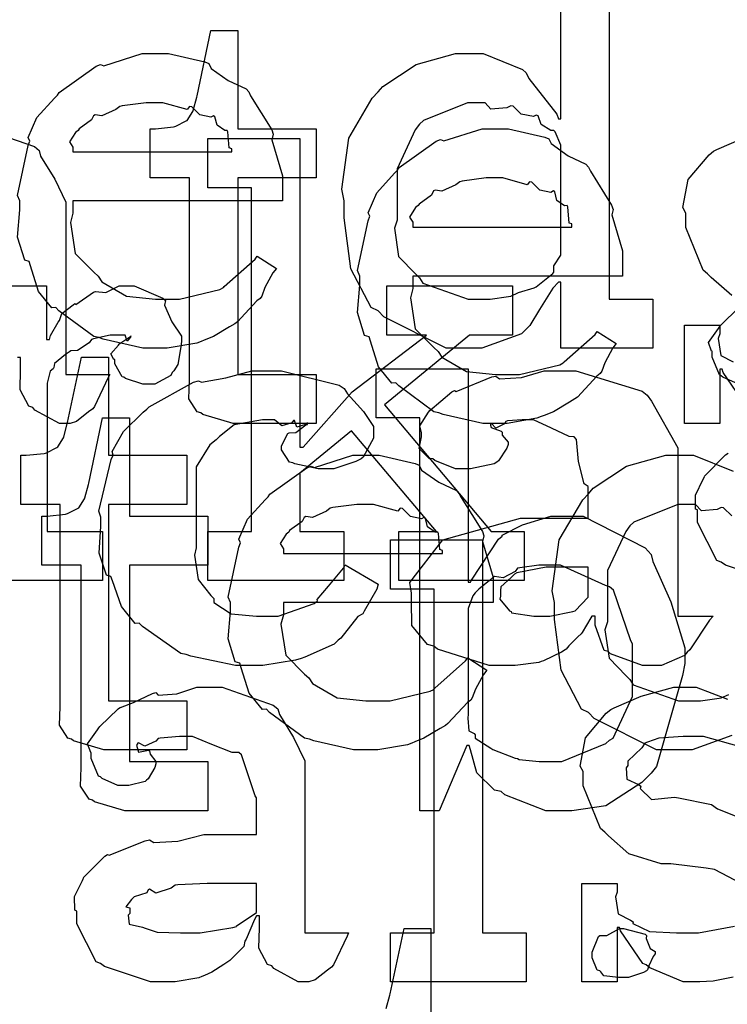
# Model space of a CAD drawing. Extents: x 0 to 8.5, y 0 to 11.
# Tile 154 of 256: x 4.478 to 4.678, y 4.26 to 4.538. Entities that reach past the tile are written whole.
import ezdxf

# ---------------------------------------------------------------- set-up
doc = ezdxf.new("R2010")
doc.units = 0
doc.layers.get('0').update_dxf_attribs({"linetype": 'CONTINUOUS'})

msp = doc.modelspace()

# ---------------------------------------------------------------- linework, layer by layer
at = {"color": 0}
for points in [[(4.64432, 4.57047), (4.64432, 4.45936), (4.65668, 4.45936), (4.65668, 4.44547), (4.63064, 4.44547), (4.63064, 4.46414), (4.62999, 4.46414), (4.62842, 4.46251), (4.62462, 4.45643), (4.6219, 4.45188), (4.62088, 4.4509), (4.61951, 4.44954), (4.60829, 4.44547), (4.6046, 4.44547), (4.6046, 4.44547), (4.59819, 4.44547), (4.58062, 4.45437), (4.579, 4.45611), (4.57704, 4.45703), (4.57129, 4.46799), (4.56944, 4.48236), (4.56944, 4.48714), (4.56874, 4.4905), (4.57075, 4.50493), (4.57736, 4.51622), (4.579, 4.51796), (4.58029, 4.51953), (4.58974, 4.52572), (4.60086, 4.52881), (4.6046, 4.52881), (4.60867, 4.52881), (4.61985, 4.52431), (4.62088, 4.52339), (4.62158, 4.52181), (4.6295, 4.51167), (4.62999, 4.51036), (4.63064, 4.51036), (4.63064, 4.55658)], [(4.46739, 4.50754), (4.48188, 4.5025), (4.48318, 4.50146), (4.48361, 4.49983), (4.48763, 4.49333), (4.49078, 4.48676), (4.49078, 4.48454), (4.49078, 4.4381), (4.50315, 4.4381), (4.50271, 4.43718), (4.49886, 4.42904), (4.49837, 4.42833), (4.49718, 4.42751), (4.49376, 4.42475), (4.49197, 4.42421), (4.49143, 4.42421), (4.48893, 4.42421), (4.48199, 4.428), (4.48144, 4.42876), (4.48025, 4.42914), (4.47781, 4.43375), (4.47797, 4.43946), (4.47797, 4.44135), (4.47797, 4.44287), (4.47711, 4.44287)], [(4.67893, 4.46044), (4.67312, 4.4655), (4.6721, 4.46653), (4.67085, 4.46756), (4.66601, 4.47965), (4.66601, 4.48367), (4.66515, 4.48525), (4.66667, 4.49322), (4.67253, 4.50022), (4.67383, 4.50125), (4.67475, 4.50168), (4.68235, 4.50504)], [(4.45942, 4.46311), (4.48525, 4.46311), (4.48525, 4.44792), (4.48611, 4.44792), (4.48611, 4.44792), (4.48643, 4.44911), (4.48861, 4.4529), (4.48893, 4.45335), (4.48893, 4.45335), (4.48964, 4.45535), (4.49283, 4.45779), (4.49328, 4.45811), (4.49354, 4.45785), (4.49858, 4.46137), (4.49914, 4.46158), (4.49914, 4.46149), (4.50206, 4.46121), (4.50586, 4.46311), (4.50717, 4.46311), (4.5101, 4.46311), (4.51812, 4.45969), (4.51888, 4.45899), (4.51861, 4.45763), (4.52072, 4.45296), (4.52344, 4.44889), (4.52344, 4.44749), (4.52322, 4.44586), (4.5224, 4.44092), (4.52126, 4.43913), (4.52083, 4.43858), (4.5204, 4.43778), (4.51585, 4.43533), (4.51432, 4.43533), (4.51253, 4.43533), (4.5076, 4.43696), (4.50717, 4.43728), (4.50667, 4.43744), (4.50456, 4.44108), (4.50456, 4.44228), (4.50429, 4.44228), (4.50342, 4.4439), (4.50564, 4.4464), (4.50586, 4.44661), (4.50581, 4.44661), (4.50575, 4.44661), (4.50879, 4.44874), (4.50911, 4.44879), (4.50911, 4.449), (4.509, 4.44862), (4.50803, 4.44749), (4.50754, 4.44922), (4.50738, 4.44922), (4.50678, 4.44922), (4.50543, 4.44922), (4.50499, 4.44922), (4.50325, 4.44922), (4.49858, 4.44814), (4.49804, 4.44792), (4.49729, 4.447), (4.49403, 4.44482), (4.49214, 4.44476), (4.49175, 4.44444), (4.49067, 4.44368), (4.48757, 4.44114), (4.48736, 4.44), (4.48719, 4.43967), (4.48628, 4.43896), (4.48546, 4.4356), (4.48546, 4.43446), (4.48546, 4.39367), (4.50108, 4.39367), (4.50108, 4.37978), (4.45942, 4.37978)], [(4.68088, 4.43533), (4.67643, 4.43733), (4.676, 4.43772), (4.67546, 4.43793), (4.67339, 4.44299), (4.67339, 4.44467), (4.67324, 4.44467), (4.67236, 4.4471), (4.67518, 4.45107), (4.67557, 4.45161), (4.67583, 4.45199), (4.68099, 4.45703)], [(4.68283, 4.42942), (4.67654, 4.43864), (4.67622, 4.43961), (4.67557, 4.43961), (4.67557, 4.42421), (4.66558, 4.42421), (4.66558, 4.45199), (4.67557, 4.45199), (4.67557, 4.4496), (4.67513, 4.44824), (4.67589, 4.44347), (4.67936, 4.44168)], [(4.67899, 4.33594), (4.66775, 4.33187), (4.66407, 4.33187), (4.66407, 4.33187), (4.65767, 4.33187), (4.64008, 4.34076), (4.63846, 4.3425), (4.6365, 4.34343), (4.63075, 4.35439), (4.6289, 4.36876), (4.6289, 4.37354), (4.62819, 4.3769), (4.63021, 4.39133), (4.63683, 4.40261), (4.63846, 4.40435), (4.63976, 4.40593), (4.64919, 4.41211), (4.66032, 4.41521), (4.66407, 4.41521), (4.66813, 4.41521), (4.67931, 4.41069)], [(4.69015, 4.37978), (4.67714, 4.38411), (4.676, 4.38499), (4.67475, 4.38547), (4.66928, 4.39621), (4.66928, 4.39974), (4.66872, 4.40001), (4.66868, 4.40392), (4.6709, 4.40842), (4.67122, 4.40907), (4.67111, 4.40918), (4.67719, 4.41536), (4.67796, 4.41581)], [(4.67893, 4.39806), (4.67665, 4.40033), (4.676, 4.40044), (4.67481, 4.39985), (4.67036, 4.39947), (4.66872, 4.40132), (4.66818, 4.40132), (4.66368, 4.40132), (4.65126, 4.39626), (4.65018, 4.39524), (4.64899, 4.39361), (4.64388, 4.38265), (4.64388, 4.37896), (4.64388, 4.36811), (4.64312, 4.36583), (4.64426, 4.35786), (4.64908, 4.35286), (4.65018, 4.35183), (4.6511, 4.35032), (4.6639, 4.34576), (4.66818, 4.34576), (4.66818, 4.34576), (4.67014, 4.34576), (4.67535, 4.34651), (4.676, 4.34663), (4.676, 4.34663), (4.67811, 4.3476)], [(4.68181, 4.294), (4.67404, 4.29807), (4.67171, 4.29839), (4.66174, 4.29969), (4.65901, 4.29969), (4.6499, 4.30251), (4.6441, 4.30757), (4.64307, 4.3086), (4.64182, 4.30963), (4.63699, 4.32172), (4.63699, 4.32574), (4.63612, 4.32731), (4.63764, 4.33529), (4.6435, 4.34229), (4.64481, 4.34332), (4.64572, 4.34375), (4.65332, 4.34711), (4.66254, 4.34961), (4.66564, 4.34961), (4.66889, 4.34961), (4.67779, 4.34619)], [(4.68104, 4.33285), (4.67096, 4.33572), (4.66758, 4.33572), (4.66525, 4.33572), (4.65836, 4.33524), (4.65511, 4.3341), (4.65435, 4.33376), (4.65354, 4.33247), (4.64958, 4.32872), (4.64958, 4.32747), (4.64908, 4.32682), (4.64931, 4.32357), (4.65261, 4.32206), (4.65326, 4.32161), (4.65306, 4.32096), (4.65625, 4.31787), (4.66276, 4.31853), (4.6639, 4.31836), (4.67324, 4.3164), (4.67492, 4.31526), (4.69125, 4.30875)], [(4.67936, 4.26764), (4.67372, 4.2665), (4.66992, 4.26628), (4.66868, 4.26628), (4.66868, 4.26628), (4.66521, 4.26628), (4.65576, 4.27029), (4.65479, 4.27106), (4.65381, 4.27149), (4.64751, 4.28071), (4.64719, 4.28168), (4.64654, 4.28168), (4.64654, 4.26628), (4.63656, 4.26628), (4.63656, 4.29406), (4.64654, 4.29406), (4.64654, 4.29167), (4.64611, 4.29031), (4.64686, 4.28554), (4.65033, 4.28375), (4.6511, 4.28321), (4.65099, 4.28276), (4.65571, 4.28054), (4.66331, 4.28017), (4.66585, 4.28017), (4.66954, 4.28017), (4.67974, 4.28201)], [(4.58132, 4.25879), (4.58231, 4.26253), (4.58242, 4.26292), (4.58632, 4.28136), (4.59392, 4.28136), (4.59392, 4.25358)]]:
    msp.add_lwpolyline(points, dxfattribs=at)
for points in [[(4.54107, 4.42421), (4.53803, 4.42421), (4.52946, 4.42676), (4.52892, 4.42725), (4.52789, 4.42751), (4.5255, 4.43121), (4.52567, 4.43642), (4.52567, 4.4381), (4.52567, 4.49365), (4.5146, 4.49365), (4.5146, 4.50754), (4.51611, 4.50754), (4.51611, 4.50754), (4.52121, 4.50808), (4.52154, 4.50819), (4.52186, 4.50825), (4.52479, 4.50976), (4.52501, 4.50993), (4.52501, 4.50993), (4.52664, 4.51247), (4.52675, 4.51275), (4.52675, 4.51275), (4.52772, 4.5165), (4.52783, 4.51687), (4.53174, 4.53532), (4.53933, 4.53532), (4.53933, 4.50754), (4.56147, 4.50754), (4.56147, 4.49365), (4.53933, 4.49365), (4.53933, 4.4381), (4.56147, 4.4381), (4.56147, 4.42421), (4.56049, 4.42421), (4.55826, 4.42421), (4.55757, 4.42421), (4.55632, 4.42421), (4.5535, 4.42421), (4.55257, 4.42421), (4.55117, 4.42421), (4.54796, 4.42421), (4.54693, 4.42421), (4.54546, 4.42421), (4.54215, 4.42421), (4.54107, 4.42421)], [(4.5166, 4.44547), (4.51247, 4.44547), (4.50131, 4.44803), (4.50011, 4.44851), (4.49869, 4.44879), (4.48876, 4.45611), (4.48796, 4.45697), (4.48676, 4.45692), (4.48301, 4.46153), (4.48079, 4.46875), (4.48036, 4.47), (4.47911, 4.47038), (4.47711, 4.47689), (4.47775, 4.4846), (4.47775, 4.48714), (4.47711, 4.48872), (4.48008, 4.50282), (4.48058, 4.50407), (4.48014, 4.5051), (4.48258, 4.51074), (4.48753, 4.51622), (4.48839, 4.51708), (4.48888, 4.51785), (4.49935, 4.52528), (4.50054, 4.52576), (4.50151, 4.52539), (4.51232, 4.52881), (4.51594, 4.52881), (4.51975, 4.52881), (4.53, 4.52647), (4.53114, 4.52599), (4.53179, 4.52463), (4.53662, 4.52121), (4.54167, 4.51882), (4.54243, 4.51796), (4.54292, 4.51687), (4.54893, 4.50722), (4.54937, 4.50603), (4.54899, 4.50444), (4.55197, 4.49425), (4.55197, 4.49083), (4.55197, 4.48714), (4.49274, 4.48714), (4.49274, 4.48367), (4.49203, 4.48107), (4.49338, 4.47228), (4.49869, 4.46696), (4.49989, 4.46588), (4.50092, 4.46425), (4.50792, 4.46018), (4.51606, 4.45936), (4.51878, 4.45936), (4.52289, 4.45936), (4.53424, 4.46208), (4.53526, 4.46262), (4.53549, 4.46294), (4.54422, 4.47065), (4.54482, 4.47151), (4.55024, 4.46804), (4.54926, 4.46685), (4.54699, 4.46268), (4.54611, 4.46024), (4.54568, 4.45958), (4.54471, 4.45888), (4.53922, 4.45296), (4.53851, 4.45242), (4.537, 4.4515), (4.53244, 4.44879), (4.52983, 4.44775), (4.52897, 4.44743), (4.52778, 4.44694), (4.51937, 4.44547), (4.5166, 4.44547)], [(4.49274, 4.50103), (4.53765, 4.50103), (4.53765, 4.5019), (4.53689, 4.50217), (4.53657, 4.50672), (4.53635, 4.50711), (4.53564, 4.50706), (4.53347, 4.50857), (4.53288, 4.51096), (4.53244, 4.51124), (4.53174, 4.51085), (4.5286, 4.5115), (4.52636, 4.51372), (4.52572, 4.51383), (4.52501, 4.51297), (4.51818, 4.51492), (4.51594, 4.51492), (4.51346, 4.51492), (4.50667, 4.51406), (4.50597, 4.51383), (4.50489, 4.51297), (4.50092, 4.51118), (4.49903, 4.5115), (4.49858, 4.51124), (4.49804, 4.5101), (4.49447, 4.50754), (4.49425, 4.50711), (4.49349, 4.50651), (4.49181, 4.50385), (4.49274, 4.50239), (4.49274, 4.5019), (4.49274, 4.50103)], [(4.60872, 4.45936), (4.61068, 4.45936), (4.61589, 4.46013), (4.61654, 4.46024), (4.61654, 4.46024), (4.61865, 4.46121), (4.62315, 4.46257), (4.62369, 4.46283), (4.62369, 4.46283), (4.62836, 4.46658), (4.62869, 4.46696), (4.62869, 4.46696), (4.62864, 4.46881), (4.63064, 4.47185), (4.63064, 4.47282), (4.63064, 4.50146), (4.63064, 4.50288), (4.62901, 4.50672), (4.62869, 4.50711), (4.62782, 4.50706), (4.62506, 4.50874), (4.62424, 4.51118), (4.62369, 4.51144), (4.62289, 4.51107), (4.61947, 4.51167), (4.61719, 4.51394), (4.61654, 4.51406), (4.61535, 4.51346), (4.61089, 4.51307), (4.60926, 4.51492), (4.60872, 4.51492), (4.60422, 4.51492), (4.59179, 4.50988), (4.59071, 4.50885), (4.58951, 4.50722), (4.58442, 4.49625), (4.58442, 4.49257), (4.58442, 4.48172), (4.58365, 4.47944), (4.58479, 4.47146), (4.58963, 4.46647), (4.59071, 4.46544), (4.59164, 4.46392), (4.60444, 4.45936), (4.60872, 4.45936)], [(4.61268, 4.42421), (4.60856, 4.42421), (4.59739, 4.42676), (4.59619, 4.42725), (4.59478, 4.42751), (4.58485, 4.43485), (4.58404, 4.43571), (4.58285, 4.43565), (4.5791, 4.44026), (4.57688, 4.44749), (4.57644, 4.44874), (4.57519, 4.44911), (4.57319, 4.45562), (4.57383, 4.46332), (4.57383, 4.46588), (4.57319, 4.46744), (4.57617, 4.48156), (4.57667, 4.48281), (4.57622, 4.48383), (4.57867, 4.48947), (4.58361, 4.49496), (4.58447, 4.49582), (4.58496, 4.49658), (4.59543, 4.50401), (4.59663, 4.5045), (4.5976, 4.50412), (4.6084, 4.50754), (4.61203, 4.50754), (4.61583, 4.50754), (4.62608, 4.50521), (4.62722, 4.50472), (4.62788, 4.50336), (4.63271, 4.49994), (4.63775, 4.49756), (4.63851, 4.49669), (4.639, 4.49561), (4.64501, 4.48594), (4.64546, 4.48475), (4.64507, 4.48318), (4.64806, 4.47299), (4.64806, 4.46957), (4.64806, 4.46588), (4.58882, 4.46588), (4.58882, 4.4624), (4.58811, 4.45979), (4.58946, 4.45101), (4.59478, 4.44569), (4.59597, 4.44461), (4.597, 4.44299), (4.604, 4.43892), (4.61214, 4.4381), (4.61486, 4.4381), (4.61897, 4.4381), (4.63032, 4.44081), (4.63135, 4.44135), (4.63157, 4.44168), (4.64031, 4.44938), (4.6409, 4.45025), (4.64632, 4.44678), (4.64535, 4.44558), (4.64307, 4.4414), (4.64219, 4.43896), (4.64176, 4.43832), (4.64079, 4.43761), (4.63531, 4.43169), (4.6346, 4.43115), (4.63308, 4.43024), (4.62853, 4.42751), (4.62592, 4.42649), (4.62506, 4.42617), (4.62386, 4.42567), (4.61546, 4.42421), (4.61268, 4.42421)], [(4.53087, 4.39367), (4.54324, 4.39367), (4.54324, 4.49089), (4.53087, 4.49089), (4.53087, 4.50478), (4.55692, 4.50478), (4.55692, 4.41754), (4.55778, 4.41754), (4.57167, 4.43317), (4.59272, 4.44922), (4.58143, 4.44922), (4.58143, 4.46311), (4.61703, 4.46311), (4.61703, 4.44922), (4.60487, 4.44922), (4.58078, 4.42947), (4.61094, 4.39367), (4.62028, 4.39367), (4.62028, 4.37978), (4.5849, 4.37978), (4.5849, 4.39367), (4.59554, 4.39367), (4.57146, 4.4221), (4.55692, 4.41015), (4.55692, 4.39367), (4.56928, 4.39367), (4.56928, 4.37978), (4.53087, 4.37978), (4.53087, 4.39367)], [(4.58882, 4.47976), (4.63374, 4.47976), (4.63374, 4.48063), (4.63297, 4.4809), (4.63265, 4.48546), (4.63243, 4.48583), (4.63172, 4.48579), (4.62956, 4.48731), (4.62896, 4.48969), (4.62853, 4.48996), (4.62782, 4.48958), (4.62468, 4.49024), (4.62244, 4.49246), (4.62181, 4.49257), (4.6211, 4.49169), (4.61426, 4.49365), (4.61203, 4.49365), (4.60954, 4.49365), (4.60275, 4.49278), (4.60206, 4.49257), (4.60097, 4.49169), (4.597, 4.4899), (4.59511, 4.49024), (4.59467, 4.48996), (4.59413, 4.48882), (4.59056, 4.48628), (4.59033, 4.48583), (4.58957, 4.48525), (4.58789, 4.48258), (4.58882, 4.48112), (4.58882, 4.48063), (4.58882, 4.47976)], [(4.5045, 4.33187), (4.50146, 4.33187), (4.49289, 4.33442), (4.49235, 4.3349), (4.49132, 4.33518), (4.48893, 4.33886), (4.4891, 4.34407), (4.4891, 4.34576), (4.4891, 4.40132), (4.47803, 4.40132), (4.47803, 4.41521), (4.47954, 4.41521), (4.47954, 4.41521), (4.48465, 4.41575), (4.48497, 4.41585), (4.48529, 4.4159), (4.48822, 4.41743), (4.48844, 4.41758), (4.48844, 4.41758), (4.49007, 4.42014), (4.49018, 4.42042), (4.49018, 4.42042), (4.49115, 4.42415), (4.49126, 4.42453), (4.49517, 4.44299), (4.50276, 4.44299), (4.50276, 4.41521), (4.5249, 4.41521), (4.5249, 4.40132), (4.50276, 4.40132), (4.50276, 4.34576), (4.5249, 4.34576), (4.5249, 4.33187), (4.52393, 4.33187), (4.52171, 4.33187), (4.521, 4.33187), (4.51975, 4.33187), (4.51693, 4.33187), (4.516, 4.33187), (4.5146, 4.33187), (4.51139, 4.33187), (4.51036, 4.33187), (4.5089, 4.33187), (4.50558, 4.33187), (4.5045, 4.33187)], [(4.5434, 4.35579), (4.53874, 4.35579), (4.52604, 4.35835), (4.52474, 4.35883), (4.52322, 4.35915), (4.51237, 4.36681), (4.5115, 4.36774), (4.51036, 4.36768), (4.50646, 4.3724), (4.5039, 4.37972), (4.50347, 4.38097), (4.50228, 4.38129), (4.50017, 4.38753), (4.50065, 4.39518), (4.50065, 4.39768), (4.50011, 4.39936), (4.50353, 4.41401), (4.50412, 4.41525), (4.50385, 4.41624), (4.507, 4.42193), (4.51264, 4.4274), (4.51367, 4.42828), (4.51426, 4.42893), (4.52681, 4.43587), (4.52821, 4.43631), (4.52908, 4.43587), (4.53592, 4.43707), (4.54329, 4.43913), (4.54579, 4.43913), (4.55171, 4.43913), (4.56803, 4.435), (4.56944, 4.43414), (4.57032, 4.43261), (4.57487, 4.42757), (4.57769, 4.42339), (4.57769, 4.42199), (4.57769, 4.42003), (4.57476, 4.41471), (4.57422, 4.41417), (4.57275, 4.41347), (4.56651, 4.41135), (4.56446, 4.41135), (4.56207, 4.41135), (4.55544, 4.41282), (4.5549, 4.41308), (4.55393, 4.41325), (4.55165, 4.41672), (4.55165, 4.41786), (4.55165, 4.41786), (4.55344, 4.42133), (4.55382, 4.42156), (4.55382, 4.42156), (4.55578, 4.42165), (4.55854, 4.42383), (4.55903, 4.42393), (4.55903, 4.42437), (4.55849, 4.42389), (4.55599, 4.42312), (4.55533, 4.42503), (4.55512, 4.42503), (4.55464, 4.42443), (4.55181, 4.4235), (4.54969, 4.42524), (4.54904, 4.42524), (4.54633, 4.42524), (4.53831, 4.42383), (4.53413, 4.42057), (4.53321, 4.4196), (4.53142, 4.41813), (4.52756, 4.41194), (4.52756, 4.40597), (4.52756, 4.40397), (4.52756, 4.389), (4.52707, 4.38699), (4.5281, 4.3801), (4.53168, 4.37554), (4.53256, 4.37468), (4.53256, 4.37358), (4.53743, 4.37033), (4.54465, 4.36968), (4.5471, 4.36968), (4.55078, 4.36968), (4.56093, 4.37332), (4.56185, 4.37403), (4.56174, 4.3744), (4.565, 4.37819), (4.56922, 4.38325), (4.56967, 4.38422), (4.579, 4.37879), (4.57861, 4.37739), (4.57508, 4.3711), (4.57465, 4.37033), (4.57329, 4.36963), (4.56842, 4.3635), (4.56771, 4.36296), (4.56662, 4.36182), (4.55826, 4.35807), (4.55729, 4.35775), (4.55567, 4.35726), (4.54644, 4.35579), (4.5434, 4.35579)], [(4.63053, 4.31467), (4.62636, 4.31467), (4.61486, 4.31922), (4.61382, 4.3201), (4.61187, 4.32053), (4.60688, 4.32542), (4.60514, 4.33187), (4.60471, 4.33311), (4.60406, 4.33311), (4.59625, 4.31467), (4.59082, 4.31467), (4.59082, 4.42578), (4.57844, 4.42578), (4.57844, 4.43967), (4.60449, 4.43967), (4.60449, 4.37935), (4.60514, 4.37935), (4.60536, 4.37989), (4.61301, 4.3915), (4.61404, 4.39236), (4.6141, 4.39264), (4.61979, 4.39556), (4.62782, 4.398), (4.63053, 4.398), (4.63693, 4.398), (4.65451, 4.389), (4.65614, 4.38715), (4.65668, 4.38514), (4.66174, 4.37375), (4.66569, 4.36074), (4.66569, 4.35633), (4.66499, 4.35297), (4.65771, 4.32715), (4.65614, 4.32531), (4.65349, 4.32264), (4.64339, 4.31603), (4.63374, 4.31467), (4.63053, 4.31467)], [(4.61556, 4.35579), (4.61035, 4.35579), (4.59581, 4.36035), (4.59472, 4.36122), (4.59293, 4.36165), (4.58849, 4.36703), (4.58843, 4.37392), (4.58843, 4.37619), (4.58794, 4.37924), (4.59728, 4.39133), (4.61925, 4.39746), (4.62663, 4.39746), (4.63835, 4.39746), (4.63835, 4.40636), (4.63721, 4.40717), (4.63564, 4.41347), (4.6351, 4.41971), (4.63444, 4.42046), (4.63297, 4.42051), (4.62804, 4.4229), (4.62289, 4.42524), (4.62121, 4.42524), (4.61968, 4.42524), (4.61556, 4.42492), (4.61513, 4.42481), (4.61469, 4.42415), (4.61231, 4.42285), (4.61106, 4.42421), (4.61079, 4.42415), (4.61079, 4.42372), (4.61094, 4.42307), (4.61376, 4.42199), (4.61404, 4.42176), (4.61404, 4.4209), (4.61578, 4.41894), (4.61578, 4.41829), (4.61535, 4.41726), (4.61307, 4.41368), (4.61253, 4.41331), (4.61182, 4.41282), (4.60514, 4.41135), (4.60297, 4.41135), (4.60086, 4.41135), (4.59506, 4.41374), (4.59451, 4.41417), (4.59343, 4.41433), (4.5906, 4.4171), (4.59125, 4.42046), (4.59125, 4.42156), (4.59125, 4.42156), (4.59076, 4.4235), (4.59321, 4.42736), (4.59364, 4.42785), (4.59364, 4.42785), (4.59983, 4.43311), (4.60058, 4.43349), (4.60107, 4.43326), (4.61111, 4.43739), (4.61231, 4.43761), (4.61333, 4.43685), (4.61951, 4.43722), (4.62597, 4.43913), (4.62815, 4.43913), (4.63488, 4.43913), (4.6536, 4.43338), (4.65506, 4.43218), (4.65625, 4.4305), (4.66374, 4.41732), (4.66374, 4.41287), (4.66374, 4.36968), (4.67372, 4.36968), (4.67264, 4.3686), (4.6671, 4.36014), (4.66635, 4.35949), (4.66558, 4.35856), (4.65913, 4.35579), (4.65701, 4.35579), (4.65375, 4.35579), (4.64464, 4.35906), (4.64399, 4.35969), (4.6429, 4.36003), (4.64031, 4.36714), (4.64031, 4.36947), (4.64031, 4.36968), (4.63943, 4.36968), (4.63911, 4.36925), (4.63667, 4.36513), (4.63639, 4.36469), (4.63547, 4.36388), (4.63286, 4.36128), (4.63211, 4.36035), (4.63183, 4.36014), (4.63081, 4.35949), (4.62576, 4.3571), (4.62511, 4.35688), (4.6244, 4.35661), (4.61774, 4.35579), (4.61556, 4.35579)], [(4.51047, 4.31467), (4.50743, 4.31467), (4.49886, 4.31722), (4.49832, 4.31771), (4.49729, 4.31799), (4.4949, 4.32167), (4.49507, 4.32688), (4.49507, 4.32856), (4.49507, 4.38411), (4.484, 4.38411), (4.484, 4.398), (4.48551, 4.398), (4.48551, 4.398), (4.49061, 4.39854), (4.49094, 4.39865), (4.49126, 4.39871), (4.49419, 4.40022), (4.49442, 4.40039), (4.49442, 4.40039), (4.49604, 4.40294), (4.49615, 4.40321), (4.49615, 4.40321), (4.49713, 4.40696), (4.49724, 4.40733), (4.50114, 4.42578), (4.50874, 4.42578), (4.50874, 4.398), (4.53087, 4.398), (4.53087, 4.38411), (4.50874, 4.38411), (4.50874, 4.32856), (4.53087, 4.32856), (4.53087, 4.31467), (4.52989, 4.31467), (4.52767, 4.31467), (4.52696, 4.31467), (4.52572, 4.31467), (4.52289, 4.31467), (4.52197, 4.31467), (4.52056, 4.31467), (4.51736, 4.31467), (4.51633, 4.31467), (4.51486, 4.31467), (4.51156, 4.31467), (4.51047, 4.31467)], [(4.57611, 4.33187), (4.572, 4.33187), (4.56082, 4.33442), (4.55963, 4.3349), (4.55821, 4.33518), (4.54829, 4.3425), (4.54747, 4.34337), (4.54628, 4.34332), (4.54254, 4.34793), (4.54031, 4.35514), (4.53988, 4.35639), (4.53863, 4.35678), (4.53662, 4.36328), (4.53728, 4.37099), (4.53728, 4.37354), (4.53662, 4.37511), (4.53961, 4.38921), (4.5401, 4.39046), (4.53965, 4.3915), (4.5421, 4.39714), (4.54704, 4.40261), (4.5479, 4.40349), (4.54839, 4.40424), (4.55886, 4.41168), (4.56006, 4.41217), (4.56104, 4.41178), (4.57183, 4.41521), (4.57547, 4.41521), (4.57926, 4.41521), (4.58951, 4.41287), (4.59065, 4.41238), (4.59131, 4.41103), (4.59614, 4.40761), (4.60118, 4.40522), (4.60194, 4.40435), (4.60243, 4.40326), (4.60846, 4.39361), (4.60889, 4.39242), (4.60851, 4.39085), (4.61149, 4.38064), (4.61149, 4.37722), (4.61149, 4.37354), (4.55225, 4.37354), (4.55225, 4.37007), (4.55154, 4.36746), (4.5529, 4.35867), (4.55821, 4.35335), (4.5594, 4.35226), (4.56044, 4.35064), (4.56743, 4.34657), (4.57557, 4.34576), (4.57829, 4.34576), (4.58242, 4.34576), (4.59375, 4.34847), (4.59478, 4.34901), (4.595, 4.34933), (4.60374, 4.35704), (4.60433, 4.35792), (4.60975, 4.35444), (4.60878, 4.35325), (4.6065, 4.34907), (4.60563, 4.34663), (4.60519, 4.34597), (4.60422, 4.34526), (4.59874, 4.33936), (4.59804, 4.33882), (4.59651, 4.33789), (4.59196, 4.33518), (4.58936, 4.33415), (4.58849, 4.33382), (4.58729, 4.33333), (4.57889, 4.33187), (4.57611, 4.33187)], [(4.55225, 4.38743), (4.59717, 4.38743), (4.59717, 4.38829), (4.5964, 4.38857), (4.59608, 4.39312), (4.59586, 4.3935), (4.59517, 4.39344), (4.59299, 4.39497), (4.59239, 4.39735), (4.59196, 4.39763), (4.59125, 4.39725), (4.58811, 4.39789), (4.58589, 4.40012), (4.58524, 4.40022), (4.58453, 4.39936), (4.57769, 4.40132), (4.57547, 4.40132), (4.57297, 4.40132), (4.56619, 4.40044), (4.56549, 4.40022), (4.5644, 4.39936), (4.56044, 4.39757), (4.55854, 4.39789), (4.55811, 4.39763), (4.55757, 4.39649), (4.55399, 4.39393), (4.55376, 4.3935), (4.553, 4.3929), (4.55132, 4.39025), (4.55225, 4.38878), (4.55225, 4.38829), (4.55225, 4.38743)], [(4.58247, 4.28017), (4.59483, 4.28017), (4.59483, 4.37739), (4.58247, 4.37739), (4.58247, 4.39128), (4.60851, 4.39128), (4.60851, 4.28017), (4.62088, 4.28017), (4.62088, 4.26628), (4.58247, 4.26628), (4.58247, 4.28017)], [(4.62642, 4.32856), (4.63092, 4.32856), (4.64333, 4.33365), (4.64442, 4.33464), (4.64546, 4.33518), (4.65093, 4.347), (4.65093, 4.35092), (4.65093, 4.36176), (4.65033, 4.36301), (4.64551, 4.37706), (4.64442, 4.37804), (4.64328, 4.37842), (4.63058, 4.38411), (4.62642, 4.38411), (4.6244, 4.38411), (4.61903, 4.3834), (4.61838, 4.38325), (4.61774, 4.38232), (4.61436, 4.38053), (4.61193, 4.38097), (4.61143, 4.38064), (4.61046, 4.37983), (4.60747, 4.37739), (4.60667, 4.37663), (4.60644, 4.37631), (4.60574, 4.37543), (4.60449, 4.37185), (4.60449, 4.37067), (4.60449, 4.34201), (4.60433, 4.34088), (4.60465, 4.33724), (4.60612, 4.33653), (4.60644, 4.33615), (4.60639, 4.33518), (4.61089, 4.33236), (4.61143, 4.33203), (4.61143, 4.33203), (4.61774, 4.32958), (4.61838, 4.32943), (4.61887, 4.32921), (4.62451, 4.32856), (4.62642, 4.32856)], [(4.62511, 4.36968), (4.6275, 4.36968), (4.63406, 4.37099), (4.63465, 4.37121), (4.63465, 4.37121), (4.63835, 4.37511), (4.63835, 4.37642), (4.63835, 4.38357), (4.62944, 4.38357), (4.62646, 4.38357), (4.61817, 4.38194), (4.61751, 4.38162), (4.6166, 4.38069), (4.61372, 4.37804), (4.61361, 4.37701), (4.61361, 4.37663), (4.61361, 4.37532), (4.61339, 4.37451), (4.6161, 4.37121), (4.61664, 4.37099), (4.61669, 4.37067), (4.62299, 4.36968), (4.62511, 4.36968)], [(4.51942, 4.26628), (4.51471, 4.26628), (4.50168, 4.27061), (4.50054, 4.27149), (4.49929, 4.27197), (4.49382, 4.28271), (4.49382, 4.28624), (4.49328, 4.28651), (4.49322, 4.29042), (4.49544, 4.29492), (4.49576, 4.29557), (4.49567, 4.29568), (4.50174, 4.30186), (4.5025, 4.30231), (4.50299, 4.30208), (4.51318, 4.30621), (4.51443, 4.30643), (4.51557, 4.30567), (4.5224, 4.30604), (4.52974, 4.30794), (4.53222, 4.30794), (4.5446, 4.30794), (4.5446, 4.31836), (4.54428, 4.3189), (4.54042, 4.33046), (4.53961, 4.33117), (4.53776, 4.33117), (4.53196, 4.33344), (4.52658, 4.33572), (4.52485, 4.33572), (4.52285, 4.33572), (4.51742, 4.33518), (4.51682, 4.33507), (4.51617, 4.33431), (4.51303, 4.3329), (4.51129, 4.33393), (4.51096, 4.33376), (4.51096, 4.33356), (4.51069, 4.33322), (4.51124, 4.33128), (4.51411, 4.33182), (4.51443, 4.3316), (4.5146, 4.33068), (4.51617, 4.32861), (4.51617, 4.3279), (4.5159, 4.32693), (4.514, 4.32368), (4.51357, 4.32335), (4.51313, 4.32297), (4.50857, 4.32183), (4.50706, 4.32183), (4.50543, 4.32183), (4.50097, 4.32383), (4.50054, 4.32422), (4.5, 4.32443), (4.49794, 4.32949), (4.49794, 4.33117), (4.49778, 4.33117), (4.4969, 4.33361), (4.49972, 4.33757), (4.50011, 4.33811), (4.50038, 4.33849), (4.50553, 4.34353), (4.50618, 4.34397), (4.50618, 4.34392), (4.50988, 4.34526), (4.51519, 4.34787), (4.51617, 4.3481), (4.51687, 4.34733), (4.52208, 4.34771), (4.52772, 4.34961), (4.52962, 4.34961), (4.53489, 4.34961), (4.54937, 4.34457), (4.55067, 4.34353), (4.55111, 4.3419), (4.55512, 4.33539), (4.55826, 4.32883), (4.55826, 4.32661), (4.55826, 4.28017), (4.57064, 4.28017), (4.57021, 4.27924), (4.56635, 4.27111), (4.56586, 4.2704), (4.56467, 4.26958), (4.56125, 4.26682), (4.55946, 4.26628), (4.55892, 4.26628), (4.55643, 4.26628), (4.54949, 4.27007), (4.54893, 4.27083), (4.54775, 4.27121), (4.54531, 4.27582), (4.54546, 4.28153), (4.54546, 4.28342), (4.54546, 4.28494), (4.5446, 4.28494), (4.54406, 4.28396), (4.54167, 4.27838), (4.54135, 4.27778), (4.54101, 4.27632), (4.53706, 4.27235), (4.53657, 4.27192), (4.53543, 4.27121), (4.53201, 4.26899), (4.52989, 4.26807), (4.52919, 4.26779), (4.52832, 4.26742), (4.52165, 4.26628), (4.51942, 4.26628)], [(4.52528, 4.28017), (4.52869, 4.28017), (4.53797, 4.28163), (4.53896, 4.2819), (4.5389, 4.28207), (4.5446, 4.28586), (4.5446, 4.28711), (4.5446, 4.29406), (4.53375, 4.29406), (4.53071, 4.29406), (4.5224, 4.29372), (4.5216, 4.29362), (4.52051, 4.29275), (4.51622, 4.29139), (4.51443, 4.29249), (4.514, 4.29232), (4.51361, 4.2915), (4.5101, 4.29036), (4.50988, 4.29015), (4.50928, 4.28956), (4.50771, 4.28749), (4.50879, 4.28722), (4.50879, 4.28711), (4.50879, 4.2856), (4.5084, 4.28515), (4.50868, 4.28256), (4.51237, 4.28174), (4.51313, 4.28147), (4.51313, 4.28147), (4.5166, 4.28033), (4.52311, 4.28017), (4.52528, 4.28017)], [(4.64839, 4.26747), (4.64697, 4.26747), (4.64279, 4.26796), (4.64199, 4.26915), (4.64165, 4.26942), (4.6409, 4.26958), (4.63949, 4.27306), (4.63949, 4.27419), (4.63949, 4.27463), (4.63949, 4.27463), (4.64128, 4.27908), (4.64165, 4.2794), (4.64165, 4.2794), (4.64361, 4.2794), (4.64719, 4.28136), (4.64839, 4.28136), (4.64839, 4.28136), (4.65451, 4.27974), (4.65489, 4.2794), (4.65479, 4.27854), (4.65587, 4.27572), (4.65728, 4.2749), (4.65728, 4.27463), (4.65728, 4.27419), (4.65674, 4.27344), (4.65554, 4.27078), (4.65511, 4.26964), (4.65489, 4.26942), (4.65397, 4.26893), (4.64974, 4.26747), (4.64839, 4.26747)]]:
    msp.add_lwpolyline(points, close=True, dxfattribs=at)

doc.saveas('drawing.dxf')
